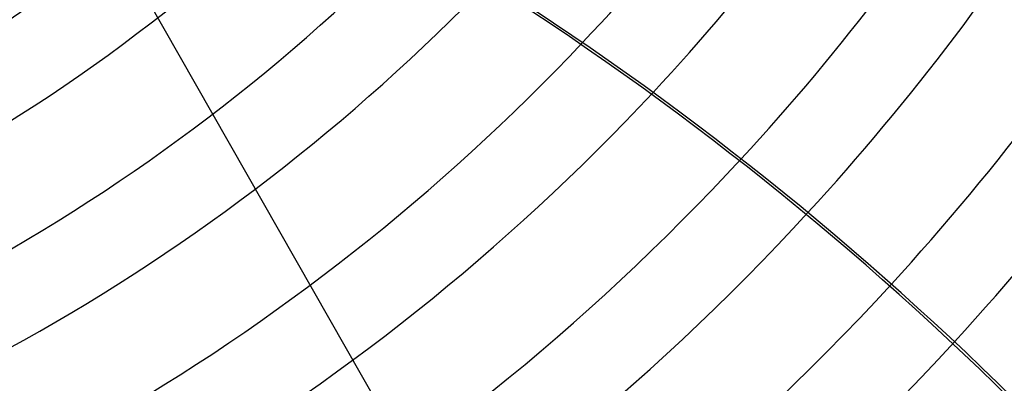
# Model space of a CAD drawing. Header units: millimetres. Extents: x -550 to 550, y -550 to 550.
# Tile 31 of 57: x 113 to 228, y -209 to -166. Entities that reach past the tile are written whole.
import ezdxf

# ---------------------------------------------------------------- set-up
doc = ezdxf.new("R2010")
doc.units = ezdxf.units.MM
doc.layers.add('HIDDEN', color=7, linetype='Continuous')
doc.layers.add('THICK', color=7, linetype='Continuous')

msp = doc.modelspace()

# ---------------------------------------------------------------- linework, layer by layer
at = {"layer": 'HIDDEN'}
for radius, start, end in [(506, 180, 0), (400, 180, 0), (395, 180, 0), (456, 180, 0), (451, 180, 0), (177.41, 271.615, 327.785), (187.39, 278.8512, 319.2666), (200.21, 279.9601, 318.1733), (210.19, 280.7261, 317.4179), (223.01, 281.6062, 316.5501), (232.99, 282.2222, 316.0897), (245.81, 282.9381, 316.6431), (255.79, 283.3075, 316.9626), (268.61, 283.3859, 317.251), (278.59, 283.3785, 317.3926), (291.41, 283.2917, 317.4815), (301.39, 283.1703, 317.4866)]:
    msp.add_arc((0, 0), radius, start, end, dxfattribs=at)
at = {"layer": 'THICK'}
msp.add_line((115.2, -141.42), (221.19, -327.25), dxfattribs=at)
for radius, start, end in [(394.99, 180, 0), (445, 180, 0), (182.4, 270, 0), (245.81, 316.6431, 328.2345), (255.79, 316.9626, 328.28), (268.61, 317.251, 328.3334), (278.59, 317.3926, 328.3716), (291.41, 317.4815, 328.4168), (301.39, 317.4866, 328.4494)]:
    msp.add_arc((0, 0), radius, start, end, dxfattribs=at)
for centre, major_axis, start_param, end_param in [((-22.41, -469.07), (-158.28, 328.67), -1.457005, -1.004743), ((-22.7, -469.21), (158.28, -328.67), 1.684288, 2.13685)]:
    msp.add_ellipse(centre, major_axis=major_axis, ratio=0.987688, start_param=start_param, end_param=end_param, dxfattribs=at)

doc.saveas('drawing.dxf')
